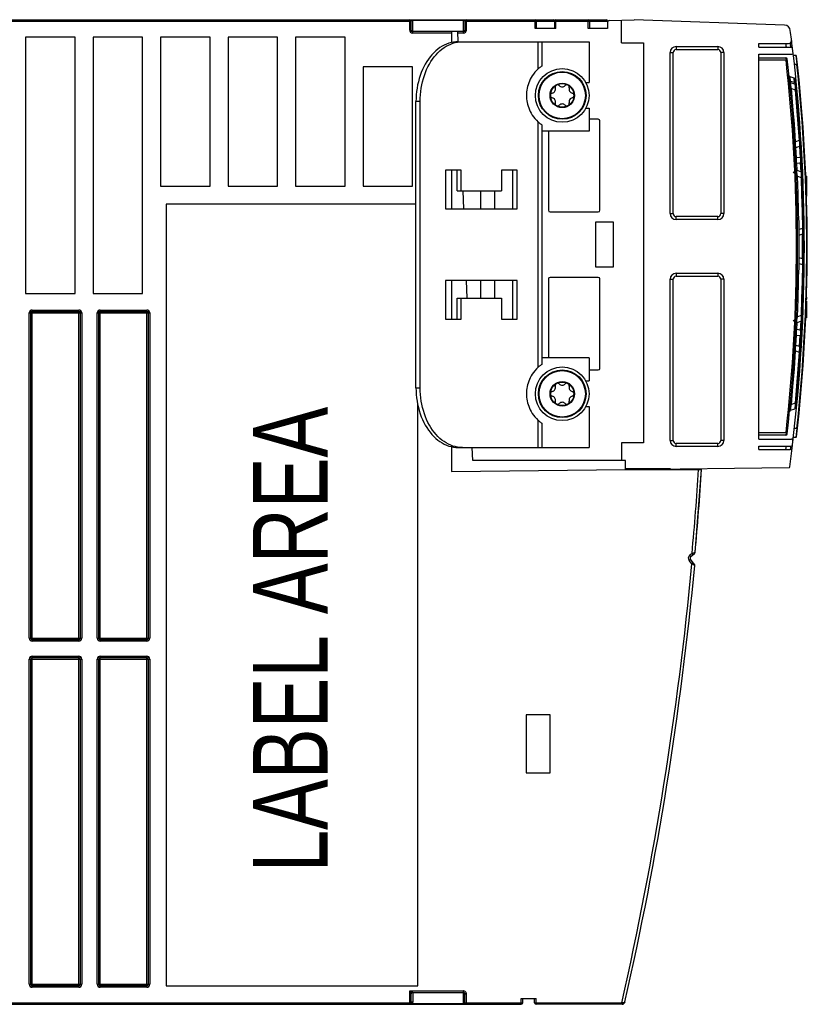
# Model space of a CAD drawing. Extents: x 0 to 420, y 0 to 297.
# Tile 3 of 38: x 173 to 199, y 61 to 94. Entities that reach past the tile are written whole.
import ezdxf

# ---------------------------------------------------------------- set-up
doc = ezdxf.new("R2010")
doc.units = 0
doc.header["$LTSCALE"] = 23.1
doc.layers.get('0').update_dxf_attribs({"linetype": 'CONTINUOUS'})
doc.styles.add('TEXTSTYLE_1', font='txt', dxfattribs={"width": 0.8})

msp = doc.modelspace()

# ---------------------------------------------------------------- linework, layer by layer
at = {"color": 7, "linetype": 'CONTINUOUS'}
for p, q in [((146.74, 93.839), (190.736, 93.839)), ((185.98, 93.489), (185.98, 93.789)), ((187.78, 93.789), (187.78, 93.489)), ((190.186, 93.539), (190.186, 93.789)), ((190.786, 93.789), (190.786, 93.539)), ((190.836, 93.839), (192.516, 93.839)), ((191.966, 93.539), (191.966, 93.789)), ((192.566, 93.789), (192.566, 93.539)), ((192.614, 93.81), (193.455, 93.839)), ((193.036, 93.063), (193.036, 93.825)), ((198.505, 93.656), (193.455, 93.839)), ((187.73, 93.439), (186.03, 93.439)), ((187.326, 93.439), (187.326, 93.075)), ((187.552, 93.101), (187.54, 93.439)), ((190.836, 93.539), (190.136, 93.539)), ((192.566, 93.539), (191.916, 93.539)), ((173.044, 93.259), (173.044, 84.659)), ((174.708, 93.259), (173.044, 93.259)), ((174.708, 84.659), (174.708, 93.259)), ((175.308, 93.259), (175.308, 84.659)), ((176.972, 93.259), (175.308, 93.259)), ((176.972, 84.659), (176.972, 93.259)), ((177.572, 93.259), (177.572, 88.259)), ((179.236, 93.259), (177.572, 93.259)), ((179.236, 88.259), (179.236, 93.259)), ((179.836, 93.259), (179.836, 88.259)), ((181.5, 93.259), (179.836, 93.259)), ((181.5, 88.259), (181.5, 93.259)), ((182.1, 93.259), (182.1, 88.259)), ((183.764, 93.259), (182.1, 93.259)), ((183.764, 88.259), (183.764, 93.259)), ((187.554, 93.101), (191.945, 93.101)), ((190.358, 93.101), (190.358, 92.285)), ((191.945, 93.101), (191.945, 91.731)), ((193.036, 93.063), (193.766, 93.063)), ((193.766, 93.063), (193.766, 79.663)), ((194.766, 87.339), (194.766, 92.739)), ((194.866, 92.839), (196.266, 92.839)), ((196.366, 92.739), (196.366, 87.339)), ((197.64, 93.039), (198.638, 93.039)), ((197.64, 92.919), (197.64, 93.039)), ((197.64, 92.919), (198.722, 92.919)), ((197.64, 92.679), (198.738, 92.679)), ((197.64, 79.781), (197.64, 92.679)), ((197.64, 92.559), (198.548, 92.559)), ((198.882, 92.639), (198.799, 92.639)), ((184.364, 92.259), (184.364, 88.259)), ((186.028, 92.259), (184.364, 92.259)), ((186.028, 88.259), (186.028, 92.259)), ((190.358, 92.285), (190.356, 92.284)), ((198.824, 91.876), (198.686, 91.926)), ((191.834, 91.731), (191.945, 91.731)), ((198.844, 91.676), (198.706, 91.726)), ((198.73, 91.536), (198.856, 91.49)), ((186.14, 81.501), (186.14, 91.101)), ((186.281, 81.501), (186.281, 91.101)), ((199.039, 91.283), (199.038, 91.286)), ((191.834, 90.871), (191.945, 90.871)), ((191.945, 90.871), (191.945, 90.101)), ((192.256, 90.501), (191.945, 90.501)), ((192.306, 87.451), (192.306, 90.451)), ((190.358, 90.317), (190.358, 82.285)), ((191.945, 90.101), (190.358, 90.101)), ((190.586, 90.101), (190.586, 87.451)), ((198.99, 89.785), (198.872, 89.741)), ((198.834, 89.698), (198.835, 89.699)), ((198.887, 89.555), (198.999, 89.595)), ((199.052, 89.41), (199.038, 89.655)), ((199.064, 89.197), (199.052, 89.41)), ((187.66, 88.801), (187.13, 88.801)), ((187.13, 88.801), (187.13, 87.501)), ((187.326, 88.801), (187.326, 87.501)), ((187.519, 88.101), (187.519, 88.801)), ((187.66, 88.101), (187.66, 88.801)), ((189.534, 88.801), (189.004, 88.801)), ((189.004, 88.801), (189.004, 88.101)), ((189.393, 87.501), (189.393, 88.801)), ((189.534, 87.501), (189.534, 88.801)), ((199.049, 88.739), (198.921, 88.786)), ((199.09, 88.66), (199.078, 88.911)), ((198.794, 88.737), (198.871, 88.678)), ((198.932, 88.597), (199.055, 88.552)), ((199.092, 88.613), (199.09, 88.66)), ((199.24, 88.598), (199.213, 88.598)), ((199.24, 88.598), (199.24, 87.92)), ((177.572, 88.259), (179.236, 88.259)), ((179.836, 88.259), (181.5, 88.259)), ((182.1, 88.259), (183.764, 88.259)), ((184.364, 88.259), (186.028, 88.259)), ((199.24, 88.261), (199.224, 88.261)), ((187.519, 88.101), (189.004, 88.101)), ((187.747, 87.501), (187.726, 88.101)), ((188.306, 88.101), (188.306, 87.501)), ((188.768, 88.101), (188.768, 87.501)), ((177.76, 87.659), (177.76, 61.459)), ((186.14, 87.659), (177.76, 87.659)), ((187.13, 87.501), (189.534, 87.501)), ((190.636, 87.401), (192.256, 87.401)), ((196.266, 87.239), (194.866, 87.239)), ((198.933, 87.281), (198.932, 87.281)), ((192.766, 87.051), (192.166, 87.051)), ((192.166, 87.051), (192.166, 85.551)), ((192.766, 85.551), (192.766, 87.051)), ((199.099, 86.846), (198.988, 86.805)), ((198.991, 86.617), (199.1, 86.657)), ((199.1, 85.821), (198.99, 85.861)), ((192.166, 85.551), (192.766, 85.551)), ((198.988, 85.673), (199.099, 85.633)), ((190.586, 85.151), (190.586, 82.501)), ((192.256, 85.201), (190.636, 85.201)), ((192.306, 82.151), (192.306, 85.151)), ((194.866, 85.239), (196.266, 85.239)), ((189.534, 85.101), (187.13, 85.101)), ((187.13, 85.101), (187.13, 83.801)), ((187.326, 85.101), (187.326, 83.801)), ((187.852, 84.501), (187.831, 85.101)), ((188.306, 85.101), (188.306, 84.501)), ((188.768, 85.101), (188.768, 84.501)), ((189.393, 83.801), (189.393, 85.101)), ((189.534, 83.801), (189.534, 85.101)), ((194.766, 79.739), (194.766, 85.139)), ((196.366, 85.139), (196.366, 79.739)), ((173.044, 84.659), (174.708, 84.659)), ((175.308, 84.659), (176.972, 84.659)), ((187.519, 84.501), (189.004, 84.501)), ((187.519, 83.801), (187.519, 84.501)), ((187.66, 83.801), (187.66, 84.501)), ((189.004, 84.501), (189.004, 83.801)), ((199.24, 84.537), (199.24, 84.473)), ((199.24, 84.209), (199.223, 84.209)), ((199.24, 84.407), (199.24, 83.845)), ((173.22, 73.109), (173.22, 84.009)), ((173.27, 84.059), (174.83, 84.059)), ((174.88, 84.009), (174.88, 73.109)), ((175.5, 73.109), (175.5, 84.009)), ((175.55, 84.059), (177.11, 84.059)), ((177.16, 84.009), (177.16, 73.109)), ((199.055, 83.927), (198.932, 83.882)), ((199.078, 83.569), (199.09, 83.823)), ((199.24, 83.845), (199.212, 83.845)), ((199.24, 84.05), (199.219, 84.05)), ((187.13, 83.801), (187.66, 83.801)), ((189.004, 83.801), (189.534, 83.801)), ((198.794, 83.741), (198.871, 83.8)), ((198.921, 83.693), (199.049, 83.74)), ((199.052, 83.068), (199.064, 83.281)), ((198.999, 82.883), (198.887, 82.924)), ((199.038, 82.823), (199.052, 83.068)), ((191.945, 82.501), (190.358, 82.501)), ((191.945, 82.501), (191.945, 81.731)), ((198.834, 82.781), (198.835, 82.779)), ((198.872, 82.737), (198.99, 82.694)), ((190.358, 82.285), (190.356, 82.284)), ((191.945, 82.101), (192.256, 82.101)), ((191.834, 81.731), (191.945, 81.731)), ((186.2, 61.459), (186.2, 80.927)), ((191.834, 80.871), (191.945, 80.871)), ((191.945, 80.871), (191.945, 79.501)), ((198.856, 80.988), (198.73, 80.942)), ((198.706, 80.752), (198.844, 80.802)), ((190.358, 80.317), (190.358, 79.501)), ((198.548, 79.919), (197.64, 79.919)), ((193.766, 79.663), (193.036, 79.663)), ((193.036, 79.663), (193.036, 79.063)), ((196.266, 79.639), (194.866, 79.639)), ((197.64, 79.781), (198.736, 79.781)), ((197.64, 79.541), (198.72, 79.541)), ((197.64, 79.439), (197.64, 79.541)), ((198.882, 79.839), (198.799, 79.839)), ((187.326, 79.528), (187.326, 78.694)), ((187.616, 79.504), (187.537, 79.514)), ((187.554, 79.501), (191.945, 79.501)), ((187.696, 79.501), (187.616, 79.504)), ((188.042, 79.063), (188.027, 79.501)), ((197.64, 79.439), (198.695, 79.439)), ((193.162, 79.063), (188.042, 79.063)), ((193.162, 78.763), (193.162, 79.063)), ((187.326, 78.694), (193.162, 78.763)), ((194.679, 78.781), (193.162, 78.781)), ((193.166, 78.763), (198.652, 78.829)), ((193.166, 78.763), (195.72, 78.763)), ((195.503, 75.979), (195.72, 78.763)), ((195.481, 75.938), (195.356, 75.837)), ((195.476, 75.593), (195.347, 75.753)), ((174.83, 73.059), (173.27, 73.059)), ((177.11, 73.059), (175.55, 73.059)), ((173.22, 61.509), (173.22, 72.409)), ((173.27, 72.459), (174.83, 72.459)), ((174.88, 72.409), (174.88, 61.509)), ((175.5, 61.509), (175.5, 72.409)), ((175.55, 72.459), (177.11, 72.459)), ((177.16, 72.409), (177.16, 61.509)), ((190.641, 70.539), (189.841, 70.539)), ((189.841, 70.539), (189.841, 68.599)), ((190.641, 68.599), (190.641, 70.539)), ((189.841, 68.599), (190.641, 68.599)), ((174.83, 61.459), (173.27, 61.459)), ((177.11, 61.459), (175.55, 61.459)), ((177.76, 61.459), (186.2, 61.459)), ((185.98, 60.889), (185.98, 61.189)), ((186.03, 61.239), (187.73, 61.239)), ((187.78, 60.889), (187.78, 61.189)), ((146.74, 60.839), (189.67, 60.839)), ((189.67, 61.039), (190.17, 61.039)), ((189.72, 60.889), (189.72, 61.039)), ((190.12, 60.889), (190.12, 61.039)), ((193.052, 60.839), (190.17, 60.839))]:
    msp.add_line(p, q, dxfattribs=at)
at = {"color": 9, "linetype": 'CONTINUOUS'}
for p, q in [((147.492, 93.789), (185.98, 93.789)), ((185.93, 93.489), (185.93, 93.839)), ((186.03, 93.389), (186.03, 93.839)), ((186.03, 93.825), (187.73, 93.825)), ((187.73, 93.389), (187.73, 93.839)), ((187.78, 93.789), (192.566, 93.789)), ((187.83, 93.489), (187.83, 93.839)), ((190.136, 93.539), (190.136, 93.839)), ((190.836, 93.539), (190.836, 93.839)), ((191.916, 93.539), (191.916, 93.839)), ((185.93, 93.489), (185.98, 93.489)), ((187.83, 93.489), (187.78, 93.489)), ((187.326, 93.389), (186.03, 93.389)), ((187.73, 93.389), (187.542, 93.389)), ((190.241, 92.192), (190.241, 93.101)), ((194.666, 92.739), (194.766, 92.739)), ((194.666, 87.339), (194.666, 92.739)), ((194.866, 92.939), (196.266, 92.939)), ((194.866, 92.939), (194.866, 92.839)), ((196.266, 92.939), (196.266, 92.839)), ((196.466, 92.739), (196.366, 92.739)), ((196.466, 92.739), (196.466, 87.339)), ((198.715, 92.922), (198.716, 92.921)), ((198.553, 92.479), (197.64, 92.479)), ((198.548, 92.559), (198.553, 92.479)), ((198.592, 92.484), (198.553, 92.479)), ((198.882, 92.639), (198.902, 92.446)), ((198.902, 92.446), (198.913, 92.339)), ((198.913, 92.339), (198.833, 92.339)), ((198.933, 92.341), (198.913, 92.339)), ((198.703, 91.768), (198.683, 91.779)), ((198.703, 91.768), (198.686, 91.926)), ((198.838, 91.731), (198.703, 91.768)), ((198.838, 91.731), (198.824, 91.876)), ((198.691, 91.533), (198.73, 91.536)), ((198.702, 91.729), (198.701, 91.737)), ((198.838, 91.731), (198.845, 91.708)), ((198.845, 91.708), (198.848, 91.674)), ((198.856, 91.49), (198.896, 91.494)), ((186.281, 91.101), (186.14, 91.101)), ((190.241, 82.192), (190.241, 90.41)), ((199.03, 89.787), (198.99, 89.785)), ((198.872, 89.741), (198.832, 89.739)), ((198.901, 89.209), (198.881, 89.551)), ((199.003, 89.596), (199.025, 89.225)), ((199.025, 89.225), (198.901, 89.209)), ((198.914, 89.027), (199.03, 89.041)), ((198.926, 88.784), (198.914, 89.027)), ((199.03, 89.041), (199.044, 88.741)), ((198.892, 88.595), (198.932, 88.597)), ((199.055, 88.552), (199.094, 88.553)), ((199.24, 88.573), (199.214, 88.573)), ((199.24, 88.515), (199.216, 88.515)), ((199.24, 88.448), (199.218, 88.448)), ((199.24, 88.398), (199.22, 88.398)), ((194.666, 87.339), (194.766, 87.339)), ((194.866, 87.139), (194.866, 87.239)), ((196.266, 87.139), (194.866, 87.139)), ((196.266, 87.139), (196.266, 87.239)), ((196.466, 87.339), (196.366, 87.339)), ((199.139, 86.846), (199.099, 86.846)), ((199.099, 85.633), (199.139, 85.632)), ((194.866, 85.339), (196.266, 85.339)), ((194.866, 85.339), (194.866, 85.239)), ((196.266, 85.339), (196.266, 85.239)), ((194.666, 85.139), (194.766, 85.139)), ((194.666, 79.739), (194.666, 85.139)), ((196.466, 85.139), (196.366, 85.139)), ((196.466, 85.139), (196.466, 79.739)), ((173.17, 73.109), (173.17, 84.009)), ((173.17, 84.009), (174.93, 84.009)), ((173.27, 73.009), (173.27, 84.109)), ((173.27, 84.109), (174.83, 84.109)), ((174.83, 73.009), (174.83, 84.109)), ((174.93, 84.009), (174.93, 73.109)), ((175.45, 73.109), (175.45, 84.009)), ((175.45, 84.009), (177.21, 84.009)), ((175.55, 73.009), (175.55, 84.109)), ((175.55, 84.109), (177.11, 84.109)), ((177.11, 73.009), (177.11, 84.109)), ((177.21, 84.009), (177.21, 73.109)), ((198.932, 83.882), (198.892, 83.884)), ((199.094, 83.925), (199.055, 83.927)), ((198.914, 83.452), (198.926, 83.693)), ((199.044, 83.738), (199.03, 83.438)), ((198.881, 82.927), (198.901, 83.27)), ((198.901, 83.27), (199.025, 83.254)), ((199.03, 83.438), (198.914, 83.452)), ((199.003, 82.883), (199.025, 83.254)), ((198.832, 82.74), (198.872, 82.737)), ((198.99, 82.694), (199.03, 82.691)), ((186.14, 81.501), (186.281, 81.501)), ((198.73, 80.942), (198.691, 80.946)), ((198.896, 80.985), (198.856, 80.988)), ((190.241, 79.501), (190.241, 80.41)), ((197.64, 79.999), (198.553, 79.999)), ((198.553, 79.999), (198.548, 79.919)), ((198.553, 79.999), (198.592, 79.995)), ((198.913, 80.139), (198.833, 80.139)), ((198.893, 79.94), (198.882, 79.839)), ((198.913, 80.139), (198.893, 79.94)), ((198.933, 80.137), (198.913, 80.139)), ((194.666, 79.739), (194.766, 79.739)), ((194.866, 79.539), (194.866, 79.639)), ((196.266, 79.539), (194.866, 79.539)), ((196.266, 79.539), (196.266, 79.639)), ((196.466, 79.739), (196.366, 79.739)), ((195.4, 75.95), (195.318, 75.884)), ((195.503, 75.979), (195.4, 75.95)), ((195.437, 75.903), (195.4, 75.95)), ((195.347, 75.753), (195.3, 75.715)), ((195.394, 75.6), (195.3, 75.715)), ((195.318, 75.884), (195.356, 75.837)), ((195.394, 75.6), (195.44, 75.637)), ((195.49, 75.55), (195.394, 75.6)), ((173.17, 73.109), (174.93, 73.109)), ((174.83, 73.009), (173.27, 73.009)), ((175.45, 73.109), (177.21, 73.109)), ((177.11, 73.009), (175.55, 73.009)), ((173.17, 72.409), (174.93, 72.409)), ((173.17, 61.509), (173.17, 72.409)), ((173.27, 72.509), (174.83, 72.509)), ((173.27, 61.409), (173.27, 72.509)), ((174.83, 61.409), (174.83, 72.509)), ((174.93, 72.409), (174.93, 61.509)), ((175.45, 72.409), (177.21, 72.409)), ((175.45, 61.509), (175.45, 72.409)), ((175.55, 72.509), (177.11, 72.509)), ((175.55, 61.409), (175.55, 72.509)), ((177.11, 61.409), (177.11, 72.509)), ((177.21, 72.409), (177.21, 61.509)), ((173.17, 61.509), (174.93, 61.509)), ((174.83, 61.409), (173.27, 61.409)), ((175.45, 61.509), (177.21, 61.509)), ((177.11, 61.409), (175.55, 61.409)), ((185.93, 61.289), (187.73, 61.289)), ((185.93, 61.289), (186.03, 61.239)), ((185.93, 61.289), (185.98, 61.189)), ((185.93, 60.839), (185.93, 61.289)), ((186.03, 61.239), (186.03, 60.925)), ((187.73, 61.281), (187.73, 61.289)), ((187.73, 61.264), (187.73, 61.281)), ((187.78, 61.189), (187.83, 61.189)), ((187.83, 60.839), (187.83, 61.189)), ((147.494, 60.889), (185.98, 60.889)), ((187.73, 60.854), (186.001, 60.854)), ((187.78, 60.889), (189.72, 60.889)), ((189.67, 60.839), (189.67, 61.039)), ((190.12, 60.889), (193.041, 60.889)), ((190.17, 60.839), (190.17, 61.039)), ((193.063, 60.887), (193.041, 60.889)), ((193.041, 60.839), (193.041, 60.889))]:
    msp.add_line(p, q, dxfattribs=at)
for points in [[(186.03, 93.825), (186.025, 93.824), (186.019, 93.824), (186.014, 93.823), (186.008, 93.821), (186.002, 93.819), (185.997, 93.816), (185.991, 93.812), (185.987, 93.807), (185.983, 93.802), (185.981, 93.796), (185.98, 93.789)], [(187.78, 93.789), (187.779, 93.796), (187.777, 93.802), (187.773, 93.807), (187.769, 93.812), (187.763, 93.816), (187.758, 93.819), (187.752, 93.821), (187.746, 93.823), (187.74, 93.824), (187.735, 93.824), (187.73, 93.825)], [(198.683, 91.779), (198.67, 91.796), (198.663, 91.817)], [(198.701, 91.737), (198.7, 91.751), (198.701, 91.761), (198.703, 91.768)], [(198.73, 91.536), (198.723, 91.575), (198.717, 91.61), (198.712, 91.64), (198.708, 91.666), (198.705, 91.687), (198.704, 91.704), (198.703, 91.717), (198.704, 91.724), (198.706, 91.726)], [(198.878, 91.682), (198.871, 91.702), (198.858, 91.72), (198.838, 91.731)], [(198.844, 91.676), (198.849, 91.666), (198.853, 91.639), (198.855, 91.599), (198.857, 91.549), (198.856, 91.49)], [(198.856, 91.49), (198.907, 90.922), (198.951, 90.354), (198.99, 89.785)], [(198.99, 89.785), (198.998, 89.726), (199.002, 89.674), (199.004, 89.633), (199.003, 89.606), (198.999, 89.595)], [(198.887, 89.555), (198.881, 89.563), (198.877, 89.588), (198.874, 89.63), (198.872, 89.682), (198.872, 89.741)], [(198.901, 89.209), (198.881, 89.215), (198.867, 89.224), (198.862, 89.236)], [(198.914, 89.027), (198.908, 89.055), (198.903, 89.09), (198.9, 89.131), (198.899, 89.17), (198.901, 89.209)], [(199.064, 89.197), (199.059, 89.209), (199.045, 89.219), (199.025, 89.225)], [(199.025, 89.225), (199.032, 89.175), (199.035, 89.124), (199.034, 89.077), (199.03, 89.041)], [(198.875, 88.975), (198.879, 88.996), (198.893, 89.015), (198.914, 89.027)], [(198.932, 88.597), (198.924, 88.662), (198.919, 88.714), (198.916, 88.755), (198.917, 88.778), (198.921, 88.786)], [(199.03, 89.041), (199.051, 89.052), (199.065, 89.07), (199.069, 89.092)], [(199.049, 88.739), (199.054, 88.728), (199.057, 88.701), (199.058, 88.661), (199.057, 88.61), (199.055, 88.552)], [(199.055, 88.552), (199.075, 87.983), (199.09, 87.414), (199.099, 86.846)], [(199.099, 86.846), (199.104, 86.787), (199.107, 86.735), (199.107, 86.694), (199.105, 86.668), (199.1, 86.657)], [(199.101, 85.821), (199.102, 86.093), (199.102, 86.382), (199.101, 86.657)], [(199.1, 85.821), (199.105, 85.81), (199.107, 85.783), (199.107, 85.742), (199.104, 85.691), (199.099, 85.633)], [(199.099, 85.633), (199.09, 85.064), (199.075, 84.495), (199.055, 83.927)], [(198.921, 83.693), (198.917, 83.701), (198.917, 83.726), (198.919, 83.768), (198.924, 83.819), (198.932, 83.882)], [(199.055, 83.927), (199.057, 83.868), (199.058, 83.817), (199.057, 83.776), (199.054, 83.75), (199.049, 83.74)], [(198.914, 83.452), (198.893, 83.463), (198.879, 83.482), (198.875, 83.503)], [(198.862, 83.243), (198.867, 83.254), (198.881, 83.264), (198.901, 83.27)], [(198.901, 83.27), (198.899, 83.311), (198.9, 83.352), (198.903, 83.391), (198.908, 83.425), (198.914, 83.452)], [(199.03, 83.438), (199.034, 83.401), (199.035, 83.354), (199.032, 83.302), (199.025, 83.254)], [(199.025, 83.254), (199.045, 83.259), (199.058, 83.269), (199.064, 83.281)], [(199.069, 83.386), (199.065, 83.407), (199.052, 83.426), (199.03, 83.438)], [(198.872, 82.737), (198.872, 82.799), (198.874, 82.851), (198.877, 82.892), (198.881, 82.916), (198.887, 82.924)], [(198.999, 82.883), (199.003, 82.872), (199.004, 82.845), (199.002, 82.803), (198.997, 82.752), (198.99, 82.694)], [(198.99, 82.694), (198.951, 82.125), (198.907, 81.556), (198.856, 80.988)], [(198.706, 80.752), (198.704, 80.754), (198.703, 80.761), (198.704, 80.774), (198.705, 80.791), (198.708, 80.812), (198.712, 80.838), (198.717, 80.869), (198.723, 80.903), (198.73, 80.942)], [(198.856, 80.988), (198.857, 80.929), (198.855, 80.878), (198.852, 80.838), (198.849, 80.812), (198.844, 80.802)], [(187.83, 61.189), (187.829, 61.203), (187.826, 61.217), (187.821, 61.231), (187.814, 61.243), (187.805, 61.255), (187.795, 61.265), (187.784, 61.273), (187.772, 61.28), (187.758, 61.285), (187.744, 61.288), (187.73, 61.289)], [(187.73, 60.839), (187.73, 61.24), (187.73, 61.264)], [(185.978, 60.845), (185.963, 60.842), (185.948, 60.84), (185.93, 60.839)], [(185.965, 60.854), (185.97, 60.857), (185.977, 60.859), (185.984, 60.859), (185.992, 60.857), (186.001, 60.854)], [(186.001, 60.854), (185.99, 60.849), (185.978, 60.845)], [(185.98, 60.889), (185.981, 60.896), (185.984, 60.903), (185.988, 60.909), (185.995, 60.914), (186.002, 60.919), (186.011, 60.922), (186.02, 60.924), (186.03, 60.925)], [(186.03, 60.925), (186.029, 60.908), (186.024, 60.892), (186.018, 60.878), (186.01, 60.865), (186.001, 60.854)], [(187.73, 60.854), (187.735, 60.854), (187.74, 60.855), (187.746, 60.856), (187.752, 60.858), (187.758, 60.86), (187.763, 60.863), (187.769, 60.867), (187.773, 60.871), (187.777, 60.877), (187.779, 60.883), (187.78, 60.889)], [(193.052, 60.839), (193.054, 60.84), (193.057, 60.844), (193.059, 60.85), (193.06, 60.857), (193.062, 60.866), (193.063, 60.876), (193.063, 60.887)], [(193.15, 60.917), (193.147, 60.91), (193.141, 60.903), (193.134, 60.897), (193.125, 60.893), (193.114, 60.889), (193.102, 60.887), (193.09, 60.886), (193.076, 60.886), (193.063, 60.887)]]:
    msp.add_lwpolyline(points, dxfattribs=at)
at = {"color": 7, "linetype": 'CONTINUOUS'}
for points in [[(187.554, 93.101), (187.475, 93.098), (187.396, 93.089), (187.317, 93.073), (187.24, 93.051), (187.163, 93.023), (187.087, 92.989), (187.013, 92.949), (186.941, 92.903), (186.87, 92.852), (186.802, 92.795), (186.736, 92.732), (186.672, 92.665), (186.612, 92.593), (186.554, 92.515), (186.5, 92.434), (186.449, 92.348), (186.401, 92.259), (186.357, 92.165), (186.316, 92.069), (186.28, 91.969), (186.248, 91.867), (186.219, 91.762), (186.195, 91.655), (186.175, 91.546), (186.16, 91.436), (186.149, 91.325), (186.142, 91.213), (186.14, 91.101)], [(186.281, 91.101), (186.284, 91.213), (186.29, 91.325), (186.301, 91.436), (186.317, 91.546), (186.337, 91.655), (186.361, 91.762), (186.389, 91.867), (186.421, 91.969), (186.458, 92.069), (186.498, 92.165), (186.542, 92.259), (186.59, 92.348), (186.641, 92.434), (186.696, 92.515), (186.753, 92.593), (186.814, 92.665), (186.877, 92.732), (186.943, 92.795), (187.012, 92.852), (187.082, 92.903), (187.154, 92.949), (187.229, 92.989), (187.304, 93.023), (187.381, 93.051), (187.459, 93.073), (187.537, 93.089)], [(187.537, 93.089), (187.616, 93.098), (187.696, 93.101)], [(190.241, 92.192), (190.18, 92.132), (190.128, 92.075), (190.082, 92.018), (190.042, 91.96), (190.006, 91.901), (189.973, 91.841), (189.945, 91.781), (189.92, 91.72), (189.9, 91.66), (189.883, 91.6), (189.869, 91.54), (189.858, 91.479), (189.851, 91.419), (189.846, 91.36), (189.845, 91.301)], [(190.356, 92.284), (190.351, 92.281), (190.345, 92.276), (190.336, 92.27), (190.325, 92.262), (190.313, 92.252), (190.298, 92.24), (190.281, 92.227), (190.262, 92.211), (190.241, 92.192)], [(198.686, 91.926), (198.677, 91.931), (198.667, 91.937), (198.66, 91.946), (198.654, 91.955), (198.649, 91.966), (198.647, 91.977)], [(198.863, 91.826), (198.861, 91.837), (198.857, 91.847), (198.851, 91.857), (198.843, 91.865), (198.834, 91.872), (198.824, 91.876)], [(198.872, 89.741), (198.831, 90.34), (198.784, 90.939), (198.73, 91.536)], [(189.845, 91.301), (189.846, 91.243), (189.851, 91.184), (189.858, 91.123), (189.869, 91.063), (189.883, 91.003), (189.9, 90.942), (189.92, 90.882), (189.945, 90.822), (189.973, 90.762), (190.006, 90.702), (190.042, 90.642), (190.082, 90.585), (190.128, 90.528), (190.18, 90.47), (190.241, 90.41)], [(190.241, 90.41), (190.262, 90.392), (190.281, 90.376), (190.298, 90.362), (190.313, 90.35), (190.326, 90.341), (190.336, 90.333), (190.345, 90.327), (190.351, 90.322), (190.356, 90.319), (190.358, 90.317)], [(198.971, 87.263), (198.969, 87.4), (198.954, 87.998), (198.932, 88.597)], [(198.932, 83.882), (198.954, 84.48), (198.969, 85.078), (198.973, 85.299)], [(198.73, 80.942), (198.784, 81.54), (198.831, 82.138), (198.872, 82.737)], [(190.241, 82.192), (190.18, 82.132), (190.128, 82.075), (190.082, 82.018), (190.042, 81.96), (190.006, 81.901), (189.973, 81.841), (189.945, 81.781), (189.92, 81.72), (189.9, 81.66), (189.883, 81.6), (189.869, 81.54), (189.858, 81.479), (189.851, 81.419), (189.846, 81.36), (189.845, 81.301)], [(190.356, 82.284), (190.351, 82.281), (190.345, 82.276), (190.336, 82.27), (190.325, 82.262), (190.313, 82.252), (190.298, 82.24), (190.281, 82.227), (190.262, 82.211), (190.241, 82.192)], [(186.14, 81.501), (186.142, 81.389), (186.149, 81.277), (186.16, 81.166), (186.175, 81.056), (186.195, 80.948), (186.219, 80.841), (186.248, 80.736), (186.28, 80.633), (186.316, 80.534), (186.357, 80.437), (186.401, 80.344), (186.449, 80.254), (186.5, 80.169), (186.554, 80.087), (186.612, 80.01), (186.672, 79.938), (186.736, 79.87), (186.802, 79.808), (186.87, 79.751), (186.941, 79.699), (187.013, 79.653), (187.087, 79.613), (187.163, 79.579), (187.24, 79.551), (187.317, 79.53), (187.396, 79.514), (187.475, 79.504), (187.554, 79.501)], [(187.537, 79.514), (187.459, 79.53), (187.381, 79.551), (187.304, 79.579), (187.229, 79.613), (187.154, 79.653), (187.082, 79.699), (187.012, 79.751), (186.943, 79.808), (186.877, 79.87), (186.814, 79.938), (186.753, 80.01), (186.696, 80.087), (186.641, 80.169), (186.59, 80.254), (186.542, 80.344), (186.498, 80.437), (186.458, 80.534), (186.421, 80.633), (186.389, 80.736), (186.361, 80.841), (186.337, 80.948), (186.317, 81.056), (186.301, 81.166), (186.29, 81.277), (186.284, 81.389), (186.281, 81.501)], [(189.845, 81.301), (189.846, 81.243), (189.851, 81.184), (189.858, 81.123), (189.869, 81.063), (189.883, 81.003), (189.9, 80.942), (189.92, 80.882), (189.945, 80.822), (189.973, 80.762), (190.006, 80.702), (190.042, 80.642), (190.082, 80.585), (190.128, 80.528), (190.18, 80.47), (190.241, 80.41)], [(198.718, 80.872), (198.699, 80.861), (198.686, 80.843), (198.679, 80.822)], [(190.241, 80.41), (190.262, 80.392), (190.281, 80.376), (190.298, 80.362), (190.313, 80.35), (190.326, 80.341), (190.336, 80.333), (190.345, 80.327), (190.351, 80.322), (190.356, 80.319), (190.358, 80.317)]]:
    msp.add_lwpolyline(points, dxfattribs=at)
for centre, radius in [((191.045, 91.301), 0.9), ((191.045, 91.301), 0.8), ((191.045, 91.301), 0.41), ((191.045, 91.301), 0.395), ((191.045, 81.301), 0.9), ((191.045, 81.301), 0.8), ((191.045, 81.301), 0.41), ((191.045, 81.301), 0.395)]:
    msp.add_circle(centre, radius, dxfattribs=at)
at = {"color": 9, "linetype": 'CONTINUOUS'}
for centre in [(191.045, 91.301), (191.045, 81.301)]:
    msp.add_circle(centre, 0.779, dxfattribs=at)
at = {"color": 7, "linetype": 'CONTINUOUS'}
for centre, radius, start, end in [((185.93, 93.789), 0.05, 0, 90), ((187.83, 93.789), 0.05, 90, 180), ((190.136, 93.789), 0.05, 0, 90), ((190.736, 93.789), 0.05, 0, 90), ((190.836, 93.789), 0.05, 90, 180), ((191.916, 93.789), 0.05, 0, 90), ((192.516, 93.789), 0.05, 0, 90), ((192.616, 93.76), 0.05, 92, 180), ((186.03, 93.489), 0.05, 180, 270), ((187.73, 93.489), 0.05, 270, 360), ((198.497, 93.456), 0.2, 7.431, 87.92), ((143.166, 86.239), 56, 6.8251, 7.431), ((198.638, 93.139), 0.1, 270, 7.0904), ((194.866, 92.739), 0.1, 90, 180), ((196.266, 92.739), 0.1, 0, 90), ((143.166, 86.239), 55.8, 6.8756, 6.9997), ((198.722, 92.869), 0.05, 6.8055, 90), ((198.738, 92.729), 0.05, 270, 6.6611), ((143.166, 86.239), 56, 353.176, 6.8055), ((198.548, 92.519), 0.04, 6.4469, 90), ((142.972, 86.239), 55.97, 353.5531, 6.4469), ((198.882, 92.619), 0.02, 6.5325, 90), ((143.166, 86.239), 56.1, 353.4675, 6.5325), ((198.727, 91.783), 0.06, 185.6781, 250), ((142.972, 86.239), 56.17, 5.5032, 5.7078), ((190.677, 91.513), 0.139, 283.6336, 16.3664), ((190.887, 91.575), 0.079, 43.6336, 196.3664), ((191.045, 91.726), 0.139, 223.6336, 316.3664), ((191.203, 91.575), 0.079, 343.6336, 136.3664), ((191.412, 91.513), 0.139, 163.6336, 256.3664), ((198.823, 91.62), 0.06, 5.5029, 70), ((142.972, 86.239), 56.17, 354.4971, 5.5029), ((190.729, 91.301), 0.079, 103.6336, 256.3664), ((190.677, 91.089), 0.139, 343.6336, 76.3664), ((191.412, 91.089), 0.139, 103.6336, 196.3664), ((191.361, 91.301), 0.079, 283.6336, 76.3664), ((190.887, 91.028), 0.079, 163.6336, 316.3664), ((191.045, 90.877), 0.139, 43.6336, 136.3664), ((191.203, 91.028), 0.079, 223.6336, 16.3664), ((192.256, 90.451), 0.05, 0, 90), ((198.907, 89.498), 0.06, 110, 183.3344), ((198.978, 89.652), 0.06, 290, 3.4867), ((198.941, 88.842), 0.06, 182.6625, 250), ((199.029, 88.682), 0.06, 2.4957, 70), ((190.636, 87.451), 0.05, 180, 270), ((192.256, 87.451), 0.05, 270, 360), ((194.866, 87.339), 0.1, 180, 270), ((196.266, 87.339), 0.1, 270, 360), ((198.933, 87.231), 0.05, 1.0154, 90), ((142.972, 86.239), 56.02, 359.0703, 1.0154), ((199.08, 86.714), 0.06, 290, 0.4845), ((199.08, 85.765), 0.06, 359.5155, 70), ((190.636, 85.151), 0.05, 90, 180), ((192.256, 85.151), 0.05, 0, 90), ((194.866, 85.139), 0.1, 90, 180), ((196.266, 85.139), 0.1, 0, 90), ((198.935, 85.331), 0.05, 270, 359.0703), ((173.27, 84.009), 0.05, 90, 180), ((174.83, 84.009), 0.05, 0, 90), ((175.55, 84.009), 0.05, 90, 180), ((177.11, 84.009), 0.05, 0, 90), ((198.941, 83.637), 0.06, 110, 177.3375), ((199.029, 83.796), 0.06, 290, 357.5043), ((198.907, 82.98), 0.06, 176.6656, 250), ((198.978, 82.827), 0.06, 356.5133, 70), ((142.961, 86.24), 55.981, 355.7477, 356.4149), ((192.256, 82.151), 0.05, 270, 360), ((190.677, 81.513), 0.139, 283.6336, 16.3664), ((190.887, 81.575), 0.079, 43.6336, 196.3664), ((191.045, 81.726), 0.139, 223.6336, 316.3664), ((191.203, 81.575), 0.079, 343.6336, 136.3664), ((191.412, 81.513), 0.139, 163.6336, 256.3664), ((190.729, 81.301), 0.079, 103.6336, 256.3664), ((190.677, 81.089), 0.139, 343.6336, 76.3664), ((191.412, 81.089), 0.139, 103.6336, 196.3664), ((191.361, 81.301), 0.079, 283.6336, 76.3664), ((190.887, 81.028), 0.079, 163.6336, 316.3664), ((191.045, 80.877), 0.139, 43.6336, 136.3664), ((191.203, 81.028), 0.079, 223.6336, 16.3664), ((198.823, 80.859), 0.06, 290, 354.4971), ((198.727, 80.696), 0.06, 110, 174.322), ((198.548, 79.959), 0.04, 270, 353.5531), ((194.866, 79.739), 0.1, 180, 270), ((196.266, 79.739), 0.1, 270, 360), ((143.166, 86.239), 55.8, 353.0003, 353.1058), ((143.166, 86.239), 56, 352.4179, 353.1588), ((198.72, 79.591), 0.05, 270, 353.176), ((198.736, 79.731), 0.05, 353.3203, 90), ((198.882, 79.859), 0.02, 270, 353.4675), ((198.695, 79.389), 0.05, 352.9676, 90), ((81.186, 86.3), 114.782, 354.84118, 356.23513), ((198.652, 78.854), 0.025, 270.6816, 352.4179), ((195.443, 75.985), 0.06, 309.0003, 354.8414), ((195.394, 75.79), 0.06, 129, 219), ((195.43, 75.555), 0.06, 354.6147, 38.9998), ((81.192, 86.324), 114.804, 347.21426, 354.61484), ((173.27, 73.109), 0.05, 180, 270), ((174.83, 73.109), 0.05, 270, 360), ((175.55, 73.109), 0.05, 180, 270), ((177.11, 73.109), 0.05, 270, 360), ((173.27, 72.409), 0.05, 90, 180), ((174.83, 72.409), 0.05, 0, 90), ((175.55, 72.409), 0.05, 90, 180), ((177.11, 72.409), 0.05, 0, 90), ((173.27, 61.509), 0.05, 180, 270), ((174.83, 61.509), 0.05, 270, 360), ((175.55, 61.509), 0.05, 180, 270), ((177.11, 61.509), 0.05, 270, 360), ((186.03, 61.189), 0.05, 90, 180), ((187.73, 61.189), 0.05, 0, 90), ((185.93, 60.889), 0.05, 270, 360), ((187.83, 60.889), 0.05, 180, 270), ((189.67, 60.889), 0.05, 270, 360), ((190.17, 60.889), 0.05, 180, 270), ((193.052, 60.939), 0.1, 270.0127, 347.2143)]:
    msp.add_arc(centre, radius, start, end, dxfattribs=at)
at = {"color": 9, "linetype": 'CONTINUOUS'}
for centre, radius, start, end in [((186.03, 93.489), 0.1, 180, 270), ((187.73, 93.489), 0.1, 270, 360), ((194.866, 92.739), 0.2, 90, 180), ((196.266, 92.739), 0.2, 0, 90), ((143.166, 86.239), 55.95, 6.8598, 7.0016), ((142.972, 86.239), 55.93, 353.5943, 6.4057), ((143.166, 86.239), 56.08, 353.7554, 6.2446), ((194.866, 87.339), 0.2, 180, 270), ((196.266, 87.339), 0.2, 270, 360), ((194.866, 85.139), 0.2, 90, 180), ((196.266, 85.139), 0.2, 0, 90), ((173.27, 84.009), 0.1, 90, 180), ((174.83, 84.009), 0.1, 0, 90), ((175.55, 84.009), 0.1, 90, 180), ((177.11, 84.009), 0.1, 0, 90), ((194.866, 79.739), 0.2, 180, 270), ((196.266, 79.739), 0.2, 270, 360), ((143.166, 86.239), 55.95, 353.0188, 353.131), ((81.186, 86.3), 114.682, 354.82177, 356.23185), ((81.192, 86.324), 114.704, 347.18864, 354.63526), ((195.394, 75.79), 0.12, 129, 219), ((173.27, 73.109), 0.1, 180, 270), ((174.83, 73.109), 0.1, 270, 360), ((175.55, 73.109), 0.1, 180, 270), ((177.11, 73.109), 0.1, 270, 360), ((173.27, 72.409), 0.1, 90, 180), ((174.83, 72.409), 0.1, 0, 90), ((175.55, 72.409), 0.1, 90, 180), ((177.11, 72.409), 0.1, 0, 90), ((173.27, 61.509), 0.1, 180, 270), ((174.83, 61.509), 0.1, 270, 360), ((175.55, 61.509), 0.1, 180, 270), ((177.11, 61.509), 0.1, 270, 360)]:
    msp.add_arc(centre, radius, start, end, dxfattribs=at)

# ---------------------------------------------------------------- texts
at = {"color": 5, "linetype": 'CONTINUOUS', "style": 'TEXTSTYLE_1', "width": 0.763333}
msp.add_text('LABEL AREA', height=2.5, rotation=90, dxfattribs=at).set_placement((183.173, 65.263))

doc.saveas('drawing.dxf')
